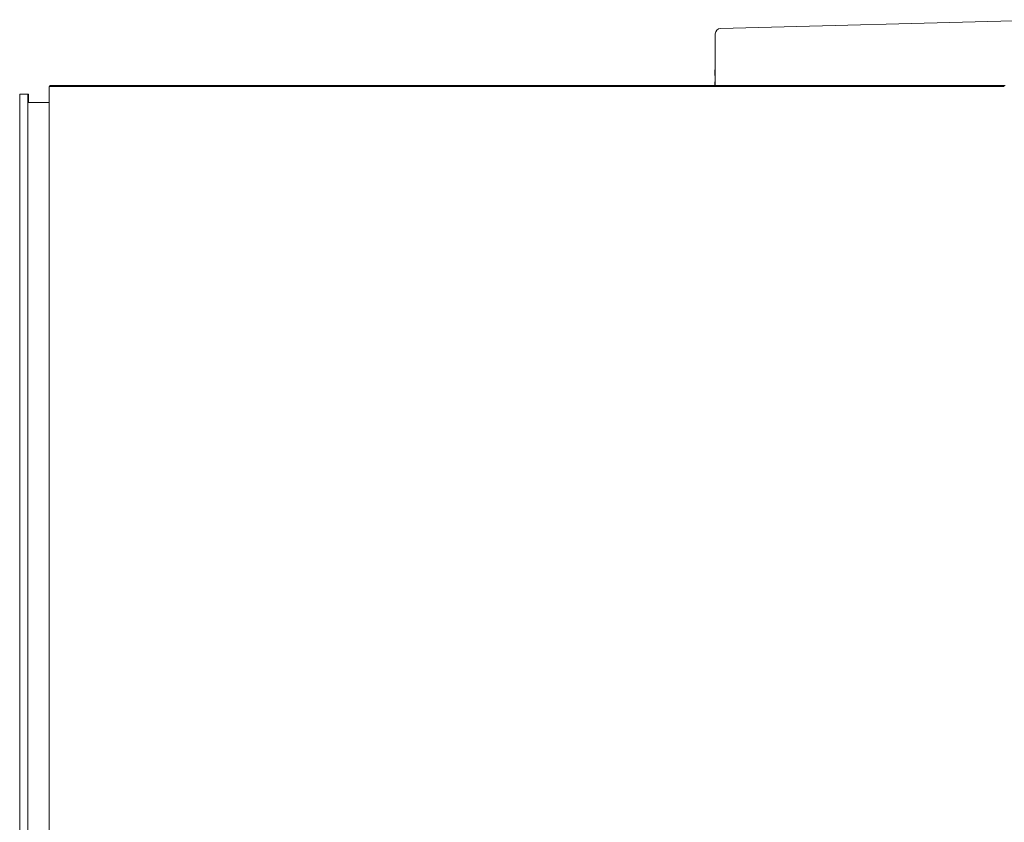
# Model space of a CAD drawing. Header units: inches. Extents: x 1 to 669, y 0 to 417.
# Tile 96 of 256: x 43.6 to 50.81, y 372.85 to 378.73. Entities that reach past the tile are written whole.
import ezdxf

# ---------------------------------------------------------------- set-up
doc = ezdxf.new("R2010")
doc.units = ezdxf.units.IN
doc.header["$LTSCALE"] = 12
doc.header["$MEASUREMENT"] = 0
doc.layers.add('X', color=1, linetype='CONTINUOUS')

msp = doc.modelspace()

# ---------------------------------------------------------------- linework, layer by layer
at = {"layer": 'X', "lineweight": 0}
for p, q in [((48.73281, 378.66239), (51.19447, 378.72685)), ((48.69447, 378.28581), (48.69447, 378.62304)), ((48.69054, 378.31741), (48.69054, 378.34358)), ((48.69054, 378.24445), (48.69054, 378.27016)), ((48.69447, 378.28581), (48.69447, 378.24445)), ((43.81251, 378.23702), (43.81294, 378.23757)), ((43.81251, 364.23703), (43.81251, 378.23702)), ((43.81294, 378.23757), (43.87274, 378.23757)), ((43.81784, 378.24383), (43.81827, 378.24438)), ((43.87764, 378.24383), (43.81784, 378.24383)), ((43.81784, 378.23757), (43.81784, 378.24383)), ((43.87231, 378.23702), (43.87274, 378.23757)), ((43.87274, 378.23757), (43.87274, 378.23702)), ((43.87807, 378.24438), (43.87764, 378.24383)), ((43.87764, 378.23867), (43.87764, 378.24383)), ((50.72265, 378.23694), (43.90226, 378.23695)), ((50.72269, 378.23699), (43.90229, 378.237)), ((43.90235, 378.23707), (43.90274, 378.23757)), ((43.90235, 378.237), (43.90235, 378.23707)), ((43.90235, 378.23707), (43.96235, 378.23707)), ((43.90764, 378.24383), (43.90803, 378.24433)), ((43.90803, 378.24433), (43.96803, 378.24433)), ((43.90809, 378.24441), (50.72848, 378.2444)), ((43.90812, 378.24446), (50.72852, 378.24445)), ((43.96803, 378.24433), (50.66843, 378.24433)), ((50.66275, 378.23699), (50.66275, 378.23707)), ((50.75846, 378.24438), (50.75271, 378.23702)), ((43.59645, 378.18164), (43.59644, 364.30664)), ((43.65625, 378.18164), (43.59645, 378.18164)), ((43.65625, 378.18164), (43.65624, 364.30664)), ((43.66203, 378.18164), (43.65625, 378.18164)), ((43.66203, 378.11914), (43.66203, 378.18164)), ((43.65629, 378.11914), (43.65628, 364.36914)), ((43.81251, 378.11914), (43.65629, 378.11914))]:
    msp.add_line(p, q, dxfattribs=at)
for centre, radius, start, end in [((48.73384, 378.62304), 0.03937, 91.5, 180), ((48.78896, 378.3489), 0.09843, 163.739795, 166.290136)]:
    msp.add_arc(centre, radius, start, end, dxfattribs=at)
at = {"layer": 'X', "lineweight": 0, "extrusion": (0, 0, -1)}
for centre, major_axis, start_param, end_param in [((43.90231, 378.23702), (-0.0898, 0), -1.5701442, 0.0006521), ((43.90807, 378.24438), (-0.0898, 0), 0.0006521, 1.5714485), ((43.90231, 378.23702), (-0.03, 0), -1.5701442, 0.0006521), ((43.90807, 378.24438), (-0.03, 0), 0.0006521, 1.5714485), ((44.32294, 378.23757), (0.156, 0), -4.711736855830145, 1.571448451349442), ((44.32613, 378.24164), (0.156, 0), -4.711736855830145, 1.571448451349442), ((48.13294, 378.23757), (0.156, 0), -4.711736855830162, 1.571448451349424), ((48.13613, 378.24164), (0.156, 0), -4.711736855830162, 1.571448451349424), ((50.72271, 378.23702), (0.0898, 0), 0.0006521, 1.5714485), ((50.72271, 378.23702), (0.03, 0), 0.0006521, 1.5714485), ((50.72846, 378.24438), (0.03, 0), -1.5701442, 0.0006521), ((50.72846, 378.24438), (0.0898, 0), -1.5701442, 0.0006521)]:
    msp.add_ellipse(centre, major_axis=major_axis, ratio=0.0008344, start_param=start_param, end_param=end_param, dxfattribs=at)
at = {"layer": 'X', "lineweight": 0}
for centre, major_axis, ratio, start_param, end_param in [((43.90764, 378.15403), (-0.07076, 0.0553), 0.9999994, -0.9074255, -0.5153104), ((45.09308, 378.23775), (-0.4375, 0), 0.0008344, -4.7130411, 1.5701442), ((45.09767, 378.24362), (-0.4375, 0), 0.0008344, -4.7130411, 1.5701442), ((47.32308, 378.23775), (-0.4375, 0), 0.0008344, -4.7130411, 1.5701442), ((47.32767, 378.24362), (-0.4375, 0), 0.0008344, -4.7130411, 1.5701442), ((49.55308, 378.23774), (-0.4375, 0), 0.0008344, -4.7130411, 1.5701442), ((49.55767, 378.24362), (-0.4375, 0), 0.0008344, -4.7130411, 1.5701442), ((50.66275, 378.14727), (0, 0.0898), 0.0006521, 0.0008344, 0.0409085), ((50.66843, 378.15453), (-0.07076, 0.0553), 0.9999994, -1.3144098, -0.9074255), ((50.66843, 378.15453), (0, 0.0898), 0.0006521, -0.0008344, 0.0008344)]:
    msp.add_ellipse(centre, major_axis=major_axis, ratio=ratio, start_param=start_param, end_param=end_param, dxfattribs=at)
at = {"layer": 'X', "lineweight": 0, "extrusion": (2.14764e-21, 2.49861e-16, -1)}
msp.add_ellipse((43.90274, 378.14777), major_axis=(0.07076, -0.0553), ratio=0.9999994, start_param=-2.347351, end_param=-2.2341672, dxfattribs=at)
at = {"layer": 'X', "lineweight": 0, "extrusion": (-1.57492e-14, 2.50928e-16, -1)}
msp.add_ellipse((43.96235, 378.14727), major_axis=(0, 0.0898), ratio=0.0006521, start_param=-0.0409085, end_param=-0.0008344, dxfattribs=at)
at = {"layer": 'X', "lineweight": 0, "extrusion": (1.35996e-22, 2.49922e-16, -1)}
msp.add_ellipse((50.66275, 378.14727), major_axis=(0.07076, -0.0553), ratio=0.9999994, start_param=-2.2341674, end_param=-2.1932674, dxfattribs=at)
at = {"layer": 'X', "lineweight": 0}
for points in [[(48.6942, 378.37214), (48.69187, 378.36272), (48.69054, 378.35259), (48.69054, 378.34358)], [(48.69334, 378.37223), (48.69334, 378.37223), (48.69357, 378.3722), (48.6942, 378.37214)], [(48.69054, 378.31741), (48.69054, 378.31741), (48.69196, 378.31726), (48.69447, 378.31699)], [(48.69447, 378.27057), (48.69197, 378.27031), (48.69054, 378.27016), (48.69054, 378.27016)]]:
    msp.add_open_spline(points, degree=3, dxfattribs=at)

doc.saveas('drawing.dxf')
